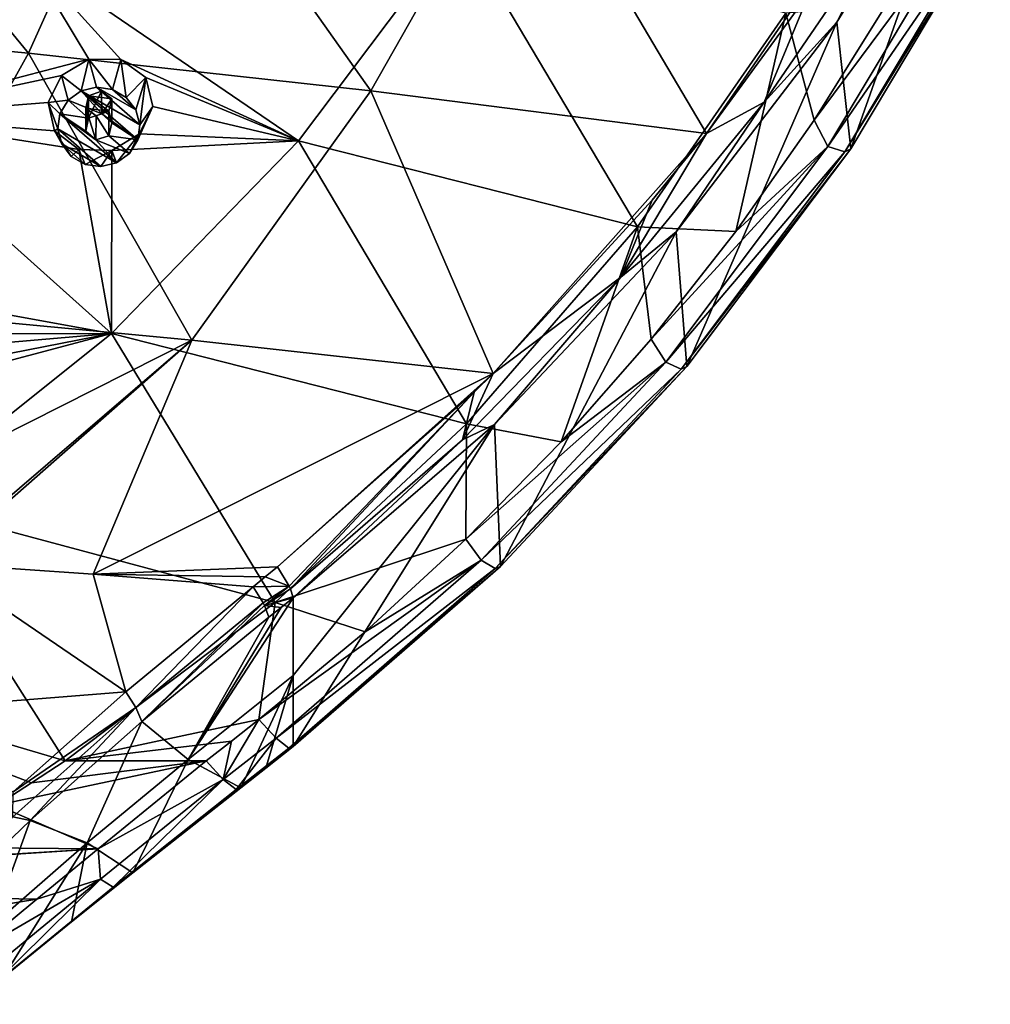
# Model space of a CAD drawing. Header units: millimetres. Extents: x -198 to 325, y 0 to 239.
# Tile 175 of 256: x -124 to -107, y 148 to 166. Entities that reach past the tile are written whole.
import ezdxf

# ---------------------------------------------------------------- set-up
doc = ezdxf.new("R2010")
doc.units = ezdxf.units.MM
doc.header["$LTSCALE"] = 65.185185
for name, color, linetype in [('2094', 7, 'CONTINUOUS'), ('2103', 7, 'CONTINUOUS'), ('2104', 7, 'CONTINUOUS'), ('2106', 7, 'CONTINUOUS'), ('2108', 7, 'CONTINUOUS'), ('2110', 7, 'CONTINUOUS'), ('2119', 7, 'CONTINUOUS'), ('2125', 7, 'CONTINUOUS'), ('2126', 7, 'CONTINUOUS'), ('2127', 7, 'CONTINUOUS'), ('2143', 7, 'CONTINUOUS'), ('2144', 7, 'CONTINUOUS'), ('2145', 7, 'CONTINUOUS'), ('2174', 7, 'CONTINUOUS'), ('2238', 7, 'CONTINUOUS'), ('2239', 7, 'CONTINUOUS'), ('2240', 7, 'CONTINUOUS'), ('2241', 7, 'CONTINUOUS'), ('2242', 7, 'CONTINUOUS')]:
    doc.layers.add(name, color=color, linetype=linetype)

msp = doc.modelspace()

# ---------------------------------------------------------------- linework, layer by layer
at = {"layer": '2094', "linetype": 'CONTINUOUS'}
for points in [[(-107.082, 170.187, 3.229), (-109.338, 163.797, 12.223), (-109.595, 166.1, 2.119), (-107.082, 170.187, 3.229)], [(-106.797, 168.043, 13.36), (-109.338, 163.797, 12.223), (-107.082, 170.187, 3.229), (-106.797, 168.043, 13.36)], [(-109.595, 166.1, 2.119), (-112.325, 159.83, 11.16), (-112.523, 162.282, 1.074), (-109.595, 166.1, 2.119)], [(-109.338, 163.797, 12.223), (-112.325, 159.83, 11.16), (-109.595, 166.1, 2.119), (-109.338, 163.797, 12.223)], [(-112.523, 162.282, 1.074), (-115.725, 156.187, 10.184), (-115.836, 158.774, 0.1), (-112.523, 162.282, 1.074)], [(-112.325, 159.83, 11.16), (-115.725, 156.187, 10.184), (-112.523, 162.282, 1.074), (-112.325, 159.83, 11.16)], [(-119.5, 154.202, 4.474), (-119.5, 155.615, -0.801), (-115.836, 158.774, 0.1), (-119.5, 154.202, 4.474)], [(-119.5, 152.907, 9.305), (-119.5, 154.202, 4.474), (-115.836, 158.774, 0.1), (-119.5, 152.907, 9.305)], [(-115.725, 156.187, 10.184), (-119.5, 152.907, 9.305), (-115.836, 158.774, 0.1), (-115.725, 156.187, 10.184)]]:
    msp.add_3dface(points, dxfattribs=at)
at = {"layer": '2103', "linetype": 'CONTINUOUS'}
for points in [[(-124.325, 165.538, -3.083), (-130.657, 166.137, -4.41), (-128.975, 171.188, -3.509), (-124.325, 165.538, -3.083)], [(-122.092, 170.511, -2.082), (-124.325, 165.538, -3.083), (-128.975, 171.188, -3.509), (-122.092, 170.511, -2.082)], [(-118.089, 164.851, -1.402), (-124.325, 165.538, -3.083), (-122.092, 170.511, -2.082), (-118.089, 164.851, -1.402)], [(-115.315, 169.736, -0.269), (-118.089, 164.851, -1.402), (-122.092, 170.511, -2.082), (-115.315, 169.736, -0.269)], [(-111.972, 164.077, 0.626), (-118.089, 164.851, -1.402), (-115.315, 169.736, -0.269), (-111.972, 164.077, 0.626)], [(-108.669, 168.866, 1.92), (-111.972, 164.077, 0.626), (-115.315, 169.736, -0.269), (-108.669, 168.866, 1.92)], [(-110.087, 166.652, 1.322), (-111.972, 164.077, 0.626), (-108.669, 168.866, 1.92), (-110.087, 166.652, 1.322)], [(-124.325, 165.538, -3.083), (-126.946, 160.839, -4.001), (-130.657, 166.137, -4.41), (-124.325, 165.538, -3.083)], [(-121.349, 160.31, -2.439), (-126.946, 160.839, -4.001), (-124.325, 165.538, -3.083), (-121.349, 160.31, -2.439)], [(-118.089, 164.851, -1.402), (-121.349, 160.31, -2.439), (-124.325, 165.538, -3.083), (-118.089, 164.851, -1.402)], [(-115.858, 159.703, -0.56), (-121.349, 160.31, -2.439), (-118.089, 164.851, -1.402), (-115.858, 159.703, -0.56)], [(-111.972, 164.077, 0.626), (-115.858, 159.703, -0.56), (-118.089, 164.851, -1.402), (-111.972, 164.077, 0.626)], [(-112.959, 162.861, 0.297), (-115.858, 159.703, -0.56), (-111.972, 164.077, 0.626), (-112.959, 162.861, 0.297)], [(-126.946, 160.839, -4.001), (-121.349, 160.31, -2.439), (-129.052, 156.425, -4.591), (-126.946, 160.839, -4.001)], [(-129.052, 156.425, -4.591), (-121.349, 160.31, -2.439), (-126.09, 156.248, -3.71), (-129.052, 156.425, -4.591)], [(-126.09, 156.248, -3.71), (-121.349, 160.31, -2.439), (-125.984, 156.241, -3.676), (-126.09, 156.248, -3.71)], [(-125.984, 156.241, -3.676), (-121.349, 160.31, -2.439), (-123.149, 156.045, -2.718), (-125.984, 156.241, -3.676)], [(-121.349, 160.31, -2.439), (-115.858, 159.703, -0.56), (-123.149, 156.045, -2.718), (-121.349, 160.31, -2.439)], [(-115.858, 159.703, -0.56), (-119.79, 156.179, -1.522), (-123.149, 156.045, -2.718), (-115.858, 159.703, -0.56)], [(-116.205, 159.361, -0.654), (-119.79, 156.179, -1.522), (-115.858, 159.703, -0.56), (-116.205, 159.361, -0.654)], [(-123.149, 156.045, -2.718), (-119.79, 156.179, -1.522), (-120.012, 155.998, -1.57), (-123.149, 156.045, -2.718)], [(-120.234, 155.816, -1.617), (-123.149, 156.045, -2.718), (-120.012, 155.998, -1.57), (-120.234, 155.816, -1.617)]]:
    msp.add_3dface(points, dxfattribs=at)
at = {"layer": '2104', "linetype": 'CONTINUOUS'}
for points in [[(-125.984, 156.241, -3.676), (-122.553, 153.904, -2.13), (-128.432, 153.435, -4.252), (-125.984, 156.241, -3.676)], [(-125.984, 156.241, -3.676), (-123.149, 156.045, -2.718), (-122.553, 153.904, -2.13), (-125.984, 156.241, -3.676)], [(-123.149, 156.045, -2.718), (-120.234, 155.816, -1.617), (-122.553, 153.904, -2.13), (-123.149, 156.045, -2.718)], [(-122.553, 153.904, -2.13), (-124.603, 152.084, -2.621), (-128.432, 153.435, -4.252), (-122.553, 153.904, -2.13)]]:
    msp.add_3dface(points, dxfattribs=at)
at = {"layer": '2106', "linetype": 'CONTINUOUS'}
for points in [[(-119.5, 154.202, 4.474), (-121.415, 152.673, 4.044), (-119.5, 155.615, -0.801), (-119.5, 154.202, 4.474)], [(-119.5, 155.615, -0.801), (-121.415, 152.673, 4.044), (-119.724, 155.44, -0.852), (-119.5, 155.615, -0.801)], [(-121.415, 152.673, 4.044), (-119.948, 155.264, -0.9), (-119.724, 155.44, -0.852), (-121.415, 152.673, 4.044)], [(-122.258, 153.366, -1.412), (-119.948, 155.264, -0.9), (-121.415, 152.673, 4.044), (-122.258, 153.366, -1.412)], [(-124.297, 151.558, -1.895), (-122.258, 153.366, -1.412), (-123.254, 151.152, 3.585), (-124.297, 151.558, -1.895)], [(-123.254, 151.152, 3.585), (-122.258, 153.366, -1.412), (-121.415, 152.673, 4.044), (-123.254, 151.152, 3.585)], [(-126.099, 149.832, -2.351), (-124.297, 151.558, -1.895), (-124.995, 149.643, 3.113), (-126.099, 149.832, -2.351)], [(-124.995, 149.643, 3.113), (-124.297, 151.558, -1.895), (-123.254, 151.152, 3.585), (-124.995, 149.643, 3.113)]]:
    msp.add_3dface(points, dxfattribs=at)
at = {"layer": '2108', "linetype": 'CONTINUOUS'}
for points in [[(-121.415, 152.673, 4.044), (-119.5, 154.202, 4.474), (-120.459, 152.155, 9.106), (-121.415, 152.673, 4.044)], [(-120.459, 152.155, 9.106), (-119.5, 154.202, 4.474), (-120, 152.515, 9.201), (-120.459, 152.155, 9.106)], [(-120, 152.515, 9.201), (-119.5, 154.202, 4.474), (-119.5, 152.907, 9.305), (-120, 152.515, 9.201)], [(-123.254, 151.152, 3.585), (-121.415, 152.673, 4.044), (-122.423, 150.606, 8.662), (-123.254, 151.152, 3.585)], [(-121.415, 152.673, 4.044), (-120.459, 152.155, 9.106), (-122.423, 150.606, 8.662), (-121.415, 152.673, 4.044)], [(-124.995, 149.643, 3.113), (-123.254, 151.152, 3.585), (-124.795, 148.695, 8.03), (-124.995, 149.643, 3.113)], [(-124.795, 148.695, 8.03), (-123.254, 151.152, 3.585), (-123.54, 149.715, 8.376), (-124.795, 148.695, 8.03)], [(-123.54, 149.715, 8.376), (-123.254, 151.152, 3.585), (-122.423, 150.606, 8.662), (-123.54, 149.715, 8.376)]]:
    msp.add_3dface(points, dxfattribs=at)
at = {"layer": '2110', "linetype": 'CONTINUOUS'}
for points in [[(-113.23, 162.374, 12.877), (-111.434, 162.289, 12.854), (-110.522, 166.266, 13.92), (-113.23, 162.374, 12.877)], [(-111.434, 162.289, 12.854), (-110.007, 164.318, 13.397), (-110.522, 166.266, 13.92), (-111.434, 162.289, 12.854)], [(-110.007, 164.318, 13.397), (-108.695, 166.419, 13.96), (-110.522, 166.266, 13.92), (-110.007, 164.318, 13.397)], [(-116.345, 158.784, 11.915), (-114.618, 158.461, 11.828), (-113.23, 162.374, 12.877), (-116.345, 158.784, 11.915)], [(-114.618, 158.461, 11.828), (-112.976, 160.331, 12.329), (-113.23, 162.374, 12.877), (-114.618, 158.461, 11.828)], [(-112.976, 160.331, 12.329), (-111.434, 162.289, 12.854), (-113.23, 162.374, 12.877), (-112.976, 160.331, 12.329)], [(-119.828, 155.534, 11.044), (-116.355, 156.685, 11.352), (-116.345, 158.784, 11.915), (-119.828, 155.534, 11.044)], [(-116.355, 156.685, 11.352), (-114.618, 158.461, 11.828), (-116.345, 158.784, 11.915), (-116.355, 156.685, 11.352)], [(-118.192, 154.998, 10.9), (-116.355, 156.685, 11.352), (-119.828, 155.534, 11.044), (-118.192, 154.998, 10.9)], [(-123.656, 152.649, 10.271), (-120.129, 153.399, 10.472), (-119.828, 155.534, 11.044), (-123.656, 152.649, 10.271)], [(-120.129, 153.399, 10.472), (-118.192, 154.998, 10.9), (-119.828, 155.534, 11.044), (-120.129, 153.399, 10.472)], [(-120.129, 153.399, 10.472), (-123.656, 152.649, 10.271), (-120.628, 153.008, 10.367), (-120.129, 153.399, 10.472)], [(-123.656, 152.649, 10.271), (-121.087, 152.649, 10.271), (-120.628, 153.008, 10.367), (-123.656, 152.649, 10.271)]]:
    msp.add_3dface(points, dxfattribs=at)
at = {"layer": '2119', "linetype": 'CONTINUOUS'}
for points in [[(-124.271, 152.248, 10.166), (-124.9, 151.838, 10.053), (-121.087, 152.649, 10.271), (-124.271, 152.248, 10.166)], [(-121.087, 152.649, 10.271), (-124.9, 151.838, 10.053), (-123.055, 151.043, 9.801), (-121.087, 152.649, 10.271)], [(-123.656, 152.649, 10.271), (-124.271, 152.248, 10.166), (-121.087, 152.649, 10.271), (-123.656, 152.649, 10.271)], [(-124.9, 151.838, 10.053), (-129.556, 151.102, 9.856), (-123.055, 151.043, 9.801), (-124.9, 151.838, 10.053)], [(-134.082, 150.363, 9.658), (-134.35, 150.318, 9.646), (-123.055, 151.043, 9.801), (-134.082, 150.363, 9.658)], [(-123.055, 151.043, 9.801), (-134.35, 150.318, 9.646), (-124.175, 150.126, 9.498), (-123.055, 151.043, 9.801)], [(-129.556, 151.102, 9.856), (-134.082, 150.363, 9.658), (-123.055, 151.043, 9.801), (-129.556, 151.102, 9.856)], [(-134.35, 150.318, 9.646), (-135.861, 148.213, 8.976), (-124.175, 150.126, 9.498), (-134.35, 150.318, 9.646)], [(-124.175, 150.126, 9.498), (-135.861, 148.213, 8.976), (-125.435, 149.082, 9.133), (-124.175, 150.126, 9.498)]]:
    msp.add_3dface(points, dxfattribs=at)
at = {"layer": '2125', "linetype": 'CONTINUOUS'}
for points in [[(-122.553, 153.904, -2.13), (-120.234, 155.816, -1.617), (-122.372, 153.621, -1.912), (-122.553, 153.904, -2.13)], [(-120.234, 155.816, -1.617), (-120.052, 155.528, -1.397), (-122.372, 153.621, -1.912), (-120.234, 155.816, -1.617)], [(-120.052, 155.528, -1.397), (-122.258, 153.366, -1.412), (-122.372, 153.621, -1.912), (-120.052, 155.528, -1.397)], [(-120.024, 155.476, -1.335), (-122.258, 153.366, -1.412), (-120.052, 155.528, -1.397), (-120.024, 155.476, -1.335)], [(-119.948, 155.264, -0.9), (-122.258, 153.366, -1.412), (-120.024, 155.476, -1.335), (-119.948, 155.264, -0.9)], [(-124.603, 152.084, -2.621), (-122.553, 153.904, -2.13), (-122.372, 153.621, -1.912), (-124.603, 152.084, -2.621)], [(-122.372, 153.621, -1.912), (-124.297, 151.558, -1.895), (-124.609, 151.626, -2.445), (-122.372, 153.621, -1.912)], [(-124.603, 152.084, -2.621), (-122.372, 153.621, -1.912), (-124.609, 151.626, -2.445), (-124.603, 152.084, -2.621)], [(-122.258, 153.366, -1.412), (-124.297, 151.558, -1.895), (-122.372, 153.621, -1.912), (-122.258, 153.366, -1.412)], [(-124.297, 151.558, -1.895), (-126.099, 149.832, -2.351), (-124.609, 151.626, -2.445), (-124.297, 151.558, -1.895)]]:
    msp.add_3dface(points, dxfattribs=at)
at = {"layer": '2126', "linetype": 'CONTINUOUS'}
for points in [[(-120.012, 155.998, -1.57), (-119.79, 156.179, -1.522), (-119.577, 155.832, -1.24), (-120.012, 155.998, -1.57)], [(-120.234, 155.816, -1.617), (-120.012, 155.998, -1.57), (-119.577, 155.832, -1.24), (-120.234, 155.816, -1.617)], [(-120.052, 155.528, -1.397), (-120.234, 155.816, -1.617), (-119.577, 155.832, -1.24), (-120.052, 155.528, -1.397)], [(-120.024, 155.476, -1.335), (-120.052, 155.528, -1.397), (-119.577, 155.832, -1.24), (-120.024, 155.476, -1.335)], [(-119.552, 155.781, -1.17), (-120.024, 155.476, -1.335), (-119.577, 155.832, -1.24), (-119.552, 155.781, -1.17)], [(-119.5, 155.615, -0.801), (-120.024, 155.476, -1.335), (-119.552, 155.781, -1.17), (-119.5, 155.615, -0.801)], [(-119.5, 155.615, -0.801), (-119.724, 155.44, -0.852), (-120.024, 155.476, -1.335), (-119.5, 155.615, -0.801)], [(-119.724, 155.44, -0.852), (-119.948, 155.264, -0.9), (-120.024, 155.476, -1.335), (-119.724, 155.44, -0.852)]]:
    msp.add_3dface(points, dxfattribs=at)
at = {"layer": '2127', "linetype": 'CONTINUOUS'}
for points in [[(-107.082, 170.187, 3.229), (-109.595, 166.1, 2.119), (-108.6, 168.039, 2.089), (-107.082, 170.187, 3.229)], [(-110.087, 166.652, 1.322), (-108.6, 168.039, 2.089), (-110.918, 164.647, 1.182), (-110.087, 166.652, 1.322)], [(-108.6, 168.039, 2.089), (-109.595, 166.1, 2.119), (-110.918, 164.647, 1.182), (-108.6, 168.039, 2.089)], [(-111.972, 164.077, 0.626), (-110.087, 166.652, 1.322), (-110.918, 164.647, 1.182), (-111.972, 164.077, 0.626)], [(-109.595, 166.1, 2.119), (-112.523, 162.282, 1.074), (-110.918, 164.647, 1.182), (-109.595, 166.1, 2.119)], [(-111.972, 164.077, 0.626), (-110.918, 164.647, 1.182), (-113.53, 161.458, 0.332), (-111.972, 164.077, 0.626)], [(-110.918, 164.647, 1.182), (-112.523, 162.282, 1.074), (-113.53, 161.458, 0.332), (-110.918, 164.647, 1.182)], [(-112.959, 162.861, 0.297), (-111.972, 164.077, 0.626), (-113.53, 161.458, 0.332), (-112.959, 162.861, 0.297)], [(-115.858, 159.703, -0.56), (-112.959, 162.861, 0.297), (-113.53, 161.458, 0.332), (-115.858, 159.703, -0.56)], [(-112.523, 162.282, 1.074), (-115.836, 158.774, 0.1), (-113.53, 161.458, 0.332), (-112.523, 162.282, 1.074)], [(-115.858, 159.703, -0.56), (-113.53, 161.458, 0.332), (-116.416, 158.496, -0.455), (-115.858, 159.703, -0.56)], [(-113.53, 161.458, 0.332), (-115.836, 158.774, 0.1), (-116.416, 158.496, -0.455), (-113.53, 161.458, 0.332)], [(-116.205, 159.361, -0.654), (-115.858, 159.703, -0.56), (-116.416, 158.496, -0.455), (-116.205, 159.361, -0.654)], [(-119.79, 156.179, -1.522), (-116.205, 159.361, -0.654), (-119.577, 155.832, -1.24), (-119.79, 156.179, -1.522)], [(-116.205, 159.361, -0.654), (-119.552, 155.781, -1.17), (-119.577, 155.832, -1.24), (-116.205, 159.361, -0.654)], [(-119.552, 155.781, -1.17), (-116.205, 159.361, -0.654), (-116.416, 158.496, -0.455), (-119.552, 155.781, -1.17)], [(-115.836, 158.774, 0.1), (-119.5, 155.615, -0.801), (-116.416, 158.496, -0.455), (-115.836, 158.774, 0.1)], [(-119.5, 155.615, -0.801), (-119.552, 155.781, -1.17), (-116.416, 158.496, -0.455), (-119.5, 155.615, -0.801)]]:
    msp.add_3dface(points, dxfattribs=at)
at = {"layer": '2143', "linetype": 'CONTINUOUS'}
for points in [[(-121.087, 152.649, 10.271), (-123.055, 151.043, 9.801), (-120.776, 152.309, 10.043), (-121.087, 152.649, 10.271)], [(-120.776, 152.309, 10.043), (-123.055, 151.043, 9.801), (-123.013, 150.494, 9.476), (-120.776, 152.309, 10.043)], [(-122.781, 150.344, 9.037), (-120.776, 152.309, 10.043), (-123.013, 150.494, 9.476), (-122.781, 150.344, 9.037)], [(-120.543, 152.127, 9.616), (-120.776, 152.309, 10.043), (-122.781, 150.344, 9.037), (-120.543, 152.127, 9.616)], [(-122.423, 150.606, 8.662), (-120.543, 152.127, 9.616), (-122.781, 150.344, 9.037), (-122.423, 150.606, 8.662)], [(-122.423, 150.606, 8.662), (-120.459, 152.155, 9.106), (-120.543, 152.127, 9.616), (-122.423, 150.606, 8.662)], [(-123.055, 151.043, 9.801), (-124.175, 150.126, 9.498), (-123.013, 150.494, 9.476), (-123.055, 151.043, 9.801)], [(-124.175, 150.126, 9.498), (-125.435, 149.082, 9.133), (-123.013, 150.494, 9.476), (-124.175, 150.126, 9.498)], [(-123.013, 150.494, 9.476), (-125.435, 149.082, 9.133), (-125.22, 148.684, 8.836), (-123.013, 150.494, 9.476)], [(-124.983, 148.557, 8.392), (-123.013, 150.494, 9.476), (-125.22, 148.684, 8.836), (-124.983, 148.557, 8.392)], [(-124.983, 148.557, 8.392), (-122.781, 150.344, 9.037), (-123.013, 150.494, 9.476), (-124.983, 148.557, 8.392)], [(-123.54, 149.715, 8.376), (-122.423, 150.606, 8.662), (-122.781, 150.344, 9.037), (-123.54, 149.715, 8.376)], [(-124.983, 148.557, 8.392), (-123.54, 149.715, 8.376), (-122.781, 150.344, 9.037), (-124.983, 148.557, 8.392)], [(-124.795, 148.695, 8.03), (-123.54, 149.715, 8.376), (-124.983, 148.557, 8.392), (-124.795, 148.695, 8.03)]]:
    msp.add_3dface(points, dxfattribs=at)
at = {"layer": '2144', "linetype": 'CONTINUOUS'}
for points in [[(-108.695, 166.419, 13.96), (-110.007, 164.318, 13.397), (-107.242, 168.038, 14.256), (-108.695, 166.419, 13.96)], [(-107.242, 168.038, 14.256), (-110.007, 164.318, 13.397), (-109.757, 163.836, 13.13), (-107.242, 168.038, 14.256)], [(-107.242, 168.038, 14.256), (-109.757, 163.836, 13.13), (-106.916, 167.972, 13.859), (-107.242, 168.038, 14.256)], [(-106.916, 167.972, 13.859), (-109.757, 163.836, 13.13), (-109.45, 163.738, 12.724), (-106.916, 167.972, 13.859)], [(-109.338, 163.797, 12.223), (-106.797, 168.043, 13.36), (-109.45, 163.738, 12.724), (-109.338, 163.797, 12.223)], [(-106.797, 168.043, 13.36), (-106.916, 167.972, 13.859), (-109.45, 163.738, 12.724), (-106.797, 168.043, 13.36)], [(-110.007, 164.318, 13.397), (-111.434, 162.289, 12.854), (-109.757, 163.836, 13.13), (-110.007, 164.318, 13.397)], [(-111.434, 162.289, 12.854), (-112.976, 160.331, 12.329), (-109.757, 163.836, 13.13), (-111.434, 162.289, 12.854)], [(-109.757, 163.836, 13.13), (-112.976, 160.331, 12.329), (-112.713, 159.91, 12.078), (-109.757, 163.836, 13.13)], [(-109.757, 163.836, 13.13), (-112.713, 159.91, 12.078), (-109.45, 163.738, 12.724), (-109.757, 163.836, 13.13)], [(-112.325, 159.83, 11.16), (-109.338, 163.797, 12.223), (-112.429, 159.782, 11.664), (-112.325, 159.83, 11.16)], [(-109.338, 163.797, 12.223), (-109.45, 163.738, 12.724), (-112.429, 159.782, 11.664), (-109.338, 163.797, 12.223)], [(-109.45, 163.738, 12.724), (-112.713, 159.91, 12.078), (-112.429, 159.782, 11.664), (-109.45, 163.738, 12.724)], [(-112.976, 160.331, 12.329), (-114.618, 158.461, 11.828), (-112.713, 159.91, 12.078), (-112.976, 160.331, 12.329)], [(-114.618, 158.461, 11.828), (-116.355, 156.685, 11.352), (-112.713, 159.91, 12.078), (-114.618, 158.461, 11.828)], [(-112.713, 159.91, 12.078), (-116.355, 156.685, 11.352), (-116.078, 156.304, 11.112), (-112.713, 159.91, 12.078)], [(-112.713, 159.91, 12.078), (-116.078, 156.304, 11.112), (-112.429, 159.782, 11.664), (-112.713, 159.91, 12.078)], [(-115.725, 156.187, 10.184), (-112.325, 159.83, 11.16), (-115.819, 156.149, 10.691), (-115.725, 156.187, 10.184)], [(-112.325, 159.83, 11.16), (-112.429, 159.782, 11.664), (-115.819, 156.149, 10.691), (-112.325, 159.83, 11.16)], [(-112.429, 159.782, 11.664), (-116.078, 156.304, 11.112), (-115.819, 156.149, 10.691), (-112.429, 159.782, 11.664)], [(-116.355, 156.685, 11.352), (-118.192, 154.998, 10.9), (-116.078, 156.304, 11.112), (-116.355, 156.685, 11.352)], [(-118.192, 154.998, 10.9), (-120.129, 153.399, 10.472), (-116.078, 156.304, 11.112), (-118.192, 154.998, 10.9)], [(-116.078, 156.304, 11.112), (-120.129, 153.399, 10.472), (-119.815, 153.058, 10.242), (-116.078, 156.304, 11.112)], [(-116.078, 156.304, 11.112), (-119.815, 153.058, 10.242), (-115.819, 156.149, 10.691), (-116.078, 156.304, 11.112)], [(-115.819, 156.149, 10.691), (-119.815, 153.058, 10.242), (-119.584, 152.878, 9.814), (-115.819, 156.149, 10.691)], [(-119.5, 152.907, 9.305), (-115.725, 156.187, 10.184), (-119.584, 152.878, 9.814), (-119.5, 152.907, 9.305)], [(-115.725, 156.187, 10.184), (-115.819, 156.149, 10.691), (-119.584, 152.878, 9.814), (-115.725, 156.187, 10.184)]]:
    msp.add_3dface(points, dxfattribs=at)
at = {"layer": '2145', "linetype": 'CONTINUOUS'}
for points in [[(-120.129, 153.399, 10.472), (-120.628, 153.008, 10.367), (-120.776, 152.309, 10.043), (-120.129, 153.399, 10.472)], [(-119.815, 153.058, 10.242), (-120.129, 153.399, 10.472), (-120.776, 152.309, 10.043), (-119.815, 153.058, 10.242)], [(-121.087, 152.649, 10.271), (-120.776, 152.309, 10.043), (-120.628, 153.008, 10.367), (-121.087, 152.649, 10.271)], [(-120.543, 152.127, 9.616), (-119.815, 153.058, 10.242), (-120.776, 152.309, 10.043), (-120.543, 152.127, 9.616)], [(-119.584, 152.878, 9.814), (-119.815, 153.058, 10.242), (-120.543, 152.127, 9.616), (-119.584, 152.878, 9.814)], [(-120.459, 152.155, 9.106), (-119.584, 152.878, 9.814), (-120.543, 152.127, 9.616), (-120.459, 152.155, 9.106)], [(-120.459, 152.155, 9.106), (-120, 152.515, 9.201), (-119.584, 152.878, 9.814), (-120.459, 152.155, 9.106)], [(-120, 152.515, 9.201), (-119.5, 152.907, 9.305), (-119.584, 152.878, 9.814), (-120, 152.515, 9.201)]]:
    msp.add_3dface(points, dxfattribs=at)
at = {"layer": '2174', "color": 7, "linetype": 'CONTINUOUS', "true_color": 0xe0e6ed}
for points in [[(-131.729, 168.535, 21.502), (-127.229, 164.386, 18.477), (-124.37, 167.327, 19.265), (-131.729, 168.535, 21.502)], [(-119.403, 163.94, 16.029), (-116.471, 167.837, 17.073), (-124.37, 167.327, 19.265), (-119.403, 163.94, 16.029)], [(-113.23, 162.374, 12.877), (-116.471, 167.837, 17.073), (-119.403, 163.94, 16.029), (-113.23, 162.374, 12.877)], [(-113.23, 162.374, 12.877), (-110.522, 166.266, 13.92), (-116.471, 167.837, 17.073), (-113.23, 162.374, 12.877)], [(-127.229, 164.386, 18.477), (-123.228, 165.431, 17.989), (-124.37, 167.327, 19.265), (-127.229, 164.386, 18.477)], [(-123.228, 165.431, 17.989), (-122.641, 165.423, 17.819), (-124.37, 167.327, 19.265), (-123.228, 165.431, 17.989)], [(-122.641, 165.423, 17.819), (-119.403, 163.94, 16.029), (-124.37, 167.327, 19.265), (-122.641, 165.423, 17.819)], [(-123.726, 165.133, 17.972), (-123.228, 165.431, 17.989), (-127.229, 164.386, 18.477), (-123.726, 165.133, 17.972)], [(-122.641, 165.423, 17.819), (-122.187, 165.092, 17.513), (-119.403, 163.94, 16.029), (-122.641, 165.423, 17.819)], [(-123.965, 164.64, 17.777), (-123.726, 165.133, 17.972), (-127.229, 164.386, 18.477), (-123.965, 164.64, 17.777)], [(-122.187, 165.092, 17.513), (-122.061, 164.569, 17.198), (-119.403, 163.94, 16.029), (-122.187, 165.092, 17.513)], [(-122.996, 164.847, 17.617), (-123.23, 164.76, 17.637), (-122.806, 164.705, 17.488), (-122.996, 164.847, 17.617)], [(-123.283, 164.538, 17.534), (-122.859, 164.482, 17.383), (-123.23, 164.76, 17.637), (-123.283, 164.538, 17.534)], [(-123.23, 164.76, 17.637), (-122.859, 164.482, 17.383), (-122.806, 164.705, 17.488), (-123.23, 164.76, 17.637)], [(-123.852, 164.124, 17.471), (-123.965, 164.64, 17.777), (-127.229, 164.386, 18.477), (-123.852, 164.124, 17.471)], [(-123.094, 164.396, 17.405), (-122.859, 164.482, 17.383), (-123.283, 164.538, 17.534), (-123.094, 164.396, 17.405)], [(-122.061, 164.569, 17.198), (-122.301, 164.066, 16.998), (-119.403, 163.94, 16.029), (-122.061, 164.569, 17.198)], [(-130.448, 161.814, 17.788), (-122.816, 160.429, 15.088), (-127.229, 164.386, 18.477), (-130.448, 161.814, 17.788)], [(-123.406, 163.782, 17.161), (-123.852, 164.124, 17.471), (-127.229, 164.386, 18.477), (-123.406, 163.782, 17.161)], [(-122.816, 160.429, 15.088), (-123.406, 163.782, 17.161), (-127.229, 164.386, 18.477), (-122.816, 160.429, 15.088)], [(-116.345, 158.784, 11.915), (-119.403, 163.94, 16.029), (-122.816, 160.429, 15.088), (-116.345, 158.784, 11.915)], [(-119.403, 163.94, 16.029), (-122.81, 163.765, 16.982), (-122.816, 160.429, 15.088), (-119.403, 163.94, 16.029)], [(-122.301, 164.066, 16.998), (-122.81, 163.765, 16.982), (-119.403, 163.94, 16.029), (-122.301, 164.066, 16.998)], [(-116.345, 158.784, 11.915), (-113.23, 162.374, 12.877), (-119.403, 163.94, 16.029), (-116.345, 158.784, 11.915)], [(-122.81, 163.765, 16.982), (-123.406, 163.782, 17.161), (-122.816, 160.429, 15.088), (-122.81, 163.765, 16.982)], [(-128.104, 160.421, 16.477), (-122.816, 160.429, 15.088), (-130.448, 161.814, 17.788), (-128.104, 160.421, 16.477)], [(-128.104, 160.421, 16.477), (-127.744, 160.004, 16.147), (-122.816, 160.429, 15.088), (-128.104, 160.421, 16.477)], [(-127.747, 159.467, 15.829), (-128.092, 159.03, 15.648), (-122.816, 160.429, 15.088), (-127.747, 159.467, 15.829)], [(-122.816, 160.429, 15.088), (-128.092, 159.03, 15.648), (-126.659, 157.358, 14.265), (-122.816, 160.429, 15.088)], [(-127.744, 160.004, 16.147), (-127.747, 159.467, 15.829), (-122.816, 160.429, 15.088), (-127.744, 160.004, 16.147)], [(-119.828, 155.534, 11.044), (-122.816, 160.429, 15.088), (-126.659, 157.358, 14.265), (-119.828, 155.534, 11.044)], [(-119.828, 155.534, 11.044), (-116.345, 158.784, 11.915), (-122.816, 160.429, 15.088), (-119.828, 155.534, 11.044)], [(-123.656, 152.649, 10.271), (-126.659, 157.358, 14.265), (-130.869, 154.777, 13.574), (-123.656, 152.649, 10.271)], [(-123.656, 152.649, 10.271), (-119.828, 155.534, 11.044), (-126.659, 157.358, 14.265), (-123.656, 152.649, 10.271)], [(-124.9, 151.838, 10.053), (-124.271, 152.248, 10.166), (-130.869, 154.777, 13.574), (-124.9, 151.838, 10.053)], [(-124.271, 152.248, 10.166), (-123.656, 152.649, 10.271), (-130.869, 154.777, 13.574), (-124.271, 152.248, 10.166)]]:
    msp.add_3dface(points, dxfattribs=at)
at = {"layer": '2238', "linetype": 'CONTINUOUS'}
for points in [[(-123.726, 165.133, 17.972), (-123.965, 164.64, 17.777), (-123.602, 164.679, 19.233), (-123.726, 165.133, 17.972)], [(-123.602, 164.679, 19.233), (-123.965, 164.64, 17.777), (-123.752, 164.432, 19.166), (-123.602, 164.679, 19.233)], [(-123.965, 164.64, 17.777), (-123.852, 164.124, 17.471), (-123.792, 164.157, 19.093), (-123.965, 164.64, 17.777)], [(-123.752, 164.432, 19.166), (-123.965, 164.64, 17.777), (-123.792, 164.157, 19.093), (-123.752, 164.432, 19.166)], [(-123.792, 164.157, 19.093), (-123.852, 164.124, 17.471), (-123.721, 163.884, 19.02), (-123.792, 164.157, 19.093)], [(-123.852, 164.124, 17.471), (-123.406, 163.782, 17.161), (-123.546, 163.656, 18.958), (-123.852, 164.124, 17.471)], [(-123.721, 163.884, 19.02), (-123.852, 164.124, 17.471), (-123.546, 163.656, 18.958), (-123.721, 163.884, 19.02)], [(-122.81, 163.765, 16.982), (-122.301, 164.066, 16.998), (-122.725, 163.539, 18.927), (-122.81, 163.765, 16.982)], [(-122.725, 163.539, 18.927), (-122.301, 164.066, 16.998), (-122.487, 163.71, 18.973), (-122.725, 163.539, 18.927)], [(-123.546, 163.656, 18.958), (-123.406, 163.782, 17.161), (-123.293, 163.512, 18.92), (-123.546, 163.656, 18.958)], [(-123.406, 163.782, 17.161), (-122.81, 163.765, 16.982), (-123.293, 163.512, 18.92), (-123.406, 163.782, 17.161)], [(-123.293, 163.512, 18.92), (-122.81, 163.765, 16.982), (-123.005, 163.472, 18.909), (-123.293, 163.512, 18.92)], [(-123.005, 163.472, 18.909), (-122.81, 163.765, 16.982), (-122.725, 163.539, 18.927), (-123.005, 163.472, 18.909)]]:
    msp.add_3dface(points, dxfattribs=at)
at = {"layer": '2239', "linetype": 'CONTINUOUS'}
for points in [[(-123.602, 164.679, 19.233), (-122.992, 164.43, 19.166), (-123.363, 164.85, 19.278), (-123.602, 164.679, 19.233)], [(-123.084, 164.917, 19.296), (-123.363, 164.85, 19.278), (-122.297, 164.232, 19.113), (-123.084, 164.917, 19.296)], [(-123.363, 164.85, 19.278), (-122.992, 164.43, 19.166), (-122.336, 163.957, 19.039), (-123.363, 164.85, 19.278)], [(-122.297, 164.232, 19.113), (-123.363, 164.85, 19.278), (-122.336, 163.957, 19.039), (-122.297, 164.232, 19.113)], [(-122.796, 164.877, 19.286), (-123.084, 164.917, 19.296), (-122.367, 164.505, 19.186), (-122.796, 164.877, 19.286)], [(-122.367, 164.505, 19.186), (-123.084, 164.917, 19.296), (-122.297, 164.232, 19.113), (-122.367, 164.505, 19.186)], [(-122.543, 164.733, 19.247), (-122.796, 164.877, 19.286), (-122.367, 164.505, 19.186), (-122.543, 164.733, 19.247)], [(-123.602, 164.679, 19.233), (-123.752, 164.432, 19.166), (-123.23, 164.356, 19.146), (-123.602, 164.679, 19.233)], [(-122.992, 164.43, 19.166), (-123.602, 164.679, 19.233), (-123.23, 164.356, 19.146), (-122.992, 164.43, 19.166)], [(-123.752, 164.432, 19.166), (-123.792, 164.157, 19.093), (-122.725, 163.539, 18.927), (-123.752, 164.432, 19.166)], [(-123.752, 164.432, 19.166), (-122.725, 163.539, 18.927), (-123.097, 163.959, 19.04), (-123.752, 164.432, 19.166)], [(-123.23, 164.356, 19.146), (-123.752, 164.432, 19.166), (-123.281, 164.119, 19.083), (-123.23, 164.356, 19.146)], [(-123.281, 164.119, 19.083), (-123.752, 164.432, 19.166), (-123.097, 163.959, 19.04), (-123.281, 164.119, 19.083)], [(-122.992, 164.43, 19.166), (-122.808, 164.27, 19.123), (-122.336, 163.957, 19.039), (-122.992, 164.43, 19.166)], [(-123.792, 164.157, 19.093), (-123.721, 163.884, 19.02), (-123.005, 163.472, 18.909), (-123.792, 164.157, 19.093)], [(-123.792, 164.157, 19.093), (-123.005, 163.472, 18.909), (-122.725, 163.539, 18.927), (-123.792, 164.157, 19.093)], [(-122.808, 164.27, 19.123), (-122.859, 164.033, 19.059), (-122.336, 163.957, 19.039), (-122.808, 164.27, 19.123)], [(-122.487, 163.71, 18.973), (-122.859, 164.033, 19.059), (-123.097, 163.959, 19.04), (-122.487, 163.71, 18.973)], [(-122.725, 163.539, 18.927), (-122.487, 163.71, 18.973), (-123.097, 163.959, 19.04), (-122.725, 163.539, 18.927)], [(-122.859, 164.033, 19.059), (-122.487, 163.71, 18.973), (-122.336, 163.957, 19.039), (-122.859, 164.033, 19.059)], [(-123.721, 163.884, 19.02), (-123.546, 163.656, 18.958), (-123.293, 163.512, 18.92), (-123.721, 163.884, 19.02)], [(-123.721, 163.884, 19.02), (-123.293, 163.512, 18.92), (-123.005, 163.472, 18.909), (-123.721, 163.884, 19.02)]]:
    msp.add_3dface(points, dxfattribs=at)
at = {"layer": '2240', "linetype": 'CONTINUOUS'}
for points in [[(-123.283, 164.538, 17.534), (-123.23, 164.76, 17.637), (-123.281, 164.119, 19.083), (-123.283, 164.538, 17.534)], [(-123.23, 164.76, 17.637), (-123.23, 164.356, 19.146), (-123.281, 164.119, 19.083), (-123.23, 164.76, 17.637)], [(-123.094, 164.396, 17.405), (-123.283, 164.538, 17.534), (-123.097, 163.959, 19.04), (-123.094, 164.396, 17.405)], [(-123.283, 164.538, 17.534), (-123.281, 164.119, 19.083), (-123.097, 163.959, 19.04), (-123.283, 164.538, 17.534)], [(-122.859, 164.482, 17.383), (-123.094, 164.396, 17.405), (-122.859, 164.033, 19.059), (-122.859, 164.482, 17.383)], [(-122.859, 164.033, 19.059), (-123.094, 164.396, 17.405), (-123.097, 163.959, 19.04), (-122.859, 164.033, 19.059)]]:
    msp.add_3dface(points, dxfattribs=at)
at = {"layer": '2241', "linetype": 'CONTINUOUS'}
for points in [[(-123.228, 165.431, 17.989), (-123.726, 165.133, 17.972), (-123.363, 164.85, 19.278), (-123.228, 165.431, 17.989)], [(-123.228, 165.431, 17.989), (-123.363, 164.85, 19.278), (-123.084, 164.917, 19.296), (-123.228, 165.431, 17.989)], [(-122.641, 165.423, 17.819), (-123.228, 165.431, 17.989), (-122.796, 164.877, 19.286), (-122.641, 165.423, 17.819)], [(-123.228, 165.431, 17.989), (-123.084, 164.917, 19.296), (-122.796, 164.877, 19.286), (-123.228, 165.431, 17.989)], [(-122.641, 165.423, 17.819), (-122.796, 164.877, 19.286), (-122.543, 164.733, 19.247), (-122.641, 165.423, 17.819)], [(-122.187, 165.092, 17.513), (-122.641, 165.423, 17.819), (-122.543, 164.733, 19.247), (-122.187, 165.092, 17.513)], [(-123.726, 165.133, 17.972), (-123.602, 164.679, 19.233), (-123.363, 164.85, 19.278), (-123.726, 165.133, 17.972)], [(-122.187, 165.092, 17.513), (-122.543, 164.733, 19.247), (-122.367, 164.505, 19.186), (-122.187, 165.092, 17.513)], [(-122.187, 165.092, 17.513), (-122.367, 164.505, 19.186), (-122.297, 164.232, 19.113), (-122.187, 165.092, 17.513)], [(-122.061, 164.569, 17.198), (-122.187, 165.092, 17.513), (-122.297, 164.232, 19.113), (-122.061, 164.569, 17.198)], [(-122.301, 164.066, 16.998), (-122.061, 164.569, 17.198), (-122.487, 163.71, 18.973), (-122.301, 164.066, 16.998)], [(-122.487, 163.71, 18.973), (-122.061, 164.569, 17.198), (-122.336, 163.957, 19.039), (-122.487, 163.71, 18.973)], [(-122.061, 164.569, 17.198), (-122.297, 164.232, 19.113), (-122.336, 163.957, 19.039), (-122.061, 164.569, 17.198)]]:
    msp.add_3dface(points, dxfattribs=at)
at = {"layer": '2242', "linetype": 'CONTINUOUS'}
for points in [[(-123.23, 164.76, 17.637), (-122.996, 164.847, 17.617), (-123.23, 164.356, 19.146), (-123.23, 164.76, 17.637)], [(-122.996, 164.847, 17.617), (-122.992, 164.43, 19.166), (-123.23, 164.356, 19.146), (-122.996, 164.847, 17.617)], [(-122.996, 164.847, 17.617), (-122.806, 164.705, 17.488), (-122.992, 164.43, 19.166), (-122.996, 164.847, 17.617)], [(-122.806, 164.705, 17.488), (-122.808, 164.27, 19.123), (-122.992, 164.43, 19.166), (-122.806, 164.705, 17.488)], [(-122.806, 164.705, 17.488), (-122.859, 164.482, 17.383), (-122.808, 164.27, 19.123), (-122.806, 164.705, 17.488)], [(-122.859, 164.482, 17.383), (-122.859, 164.033, 19.059), (-122.808, 164.27, 19.123), (-122.859, 164.482, 17.383)]]:
    msp.add_3dface(points, dxfattribs=at)

doc.saveas('drawing.dxf')
